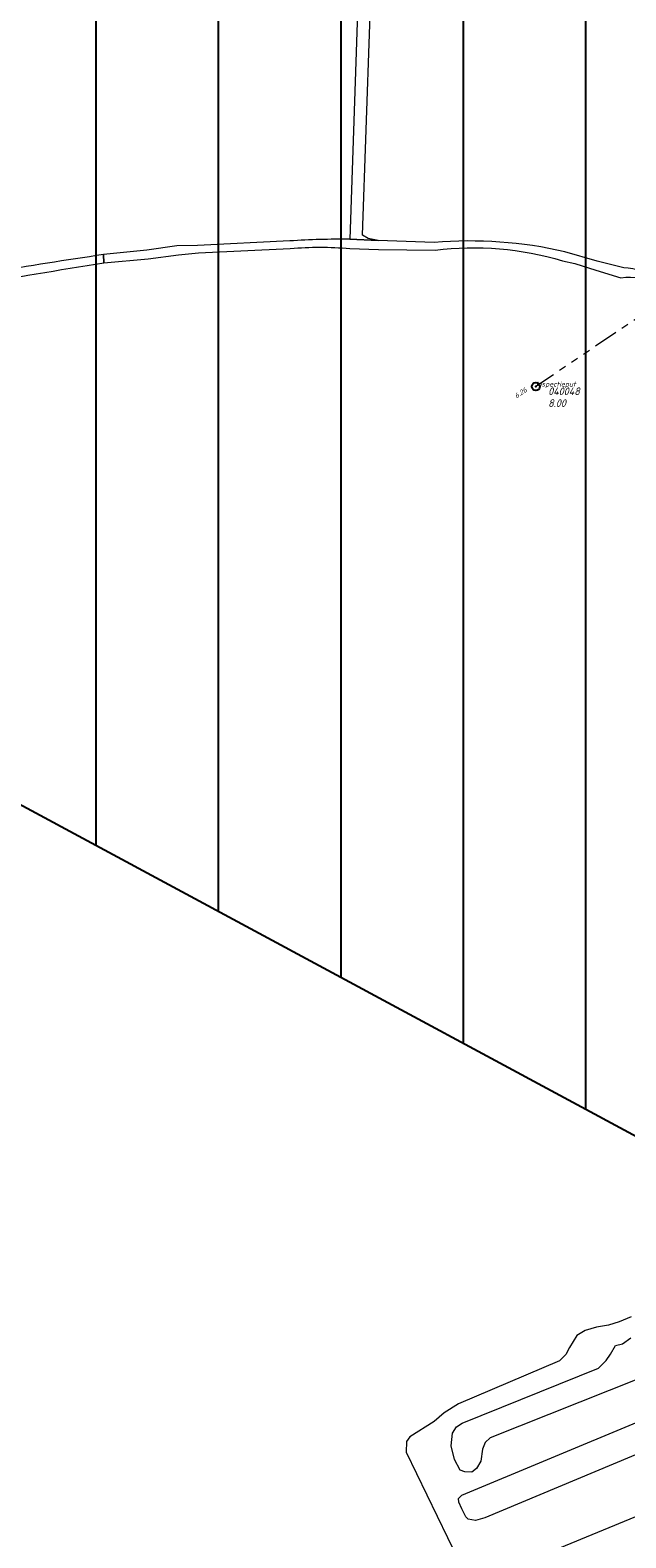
# Model space of a CAD drawing. Extents: x 148869 to 161638, y 453607 to 469810.
# Tile 111 of 256: x 152173 to 152319, y 462366 to 462735. Entities that reach past the tile are written whole.
import ezdxf

# ---------------------------------------------------------------- set-up
doc = ezdxf.new("R2010")
doc.units = 0
doc.header["$PDMODE"] = 32
doc.header["$PDSIZE"] = 2
doc.linetypes.add('RI-GWA', pattern=[18.45, 6, -1.8, 1.75, -1.8, 1.75, -1.8, 1.75, -1.8])
doc.layers.get('0').update_dxf_attribs({"linetype": 'CONTINUOUS'})
doc.layers.get('DEFPOINTS').update_dxf_attribs({"linetype": 'CONTINUOUS'})
doc.layers.add('2024', color=160, linetype='CONTINUOUS')
doc.layers.add('2024 hatch', color=160, linetype='CONTINUOUS')
for name, color, linetype, lineweight in [('B-OI-RI-GWA-PUTDEKSELHOOGTE-T25', 10, 'CONTINUOUS', 25), ('B-OI-RI-GWA_BOB-T18', 10, 'CONTINUOUS', 18), ('B-OI-RI-GWA_PUTNUMMER-T18', 10, 'CONTINUOUS', 18), ('B-OI-RI-GWA_RIOOLPUT-S', 10, 'CONTINUOUS', 25), ('B-OI-RI-GWA_TRANSPORTLEIDING-G', 10, 'RI-GWA', 18), ('B-RO-VH-VERHARDING_FUNDERING_ZAND-GV', 251, 'CONTINUOUS', 18), ('B-RO-VH-VERHARDING_HALFVERHARDING_GRIND-GV', 251, 'CONTINUOUS', 18)]:
    doc.layers.add(name, color=color, linetype=linetype, lineweight=lineweight)
doc.styles.add('NLCS-ISO-M500-T18_CURSIEF', font='NLCS-ISO.ttf', dxfattribs={"oblique": 15, "height": 0.9})
doc.styles.add('NLCS-ISO-M750-T25_CURSIEF', font='NLCS-ISO.ttf', dxfattribs={"oblique": 15, "height": 1.875})

# ---------------------------------------------------------------- blocks, each defined once
blk = doc.blocks.new('ACMAP_ANN_TEMPLATE_gwa-nap-r')
at = {"color": 0, "linetype": 'ByBlock', "style": 'NLCS-ISO-M500-T18_CURSIEF', "oblique": 15}
blk.add_attdef('gwa-nap-r', (-5.6, 0.2), '', height=1.2, dxfattribs=at)
blk = doc.blocks.new('ACMAP_ANN_TEMPLATE_gwa-puth')
at = {"color": 0, "linetype": 'ByBlock', "style": 'NLCS-ISO-M750-T25_CURSIEF', "oblique": 15}
blk.add_attdef('gwa-puth', (3, -5), '', height=1.88, dxfattribs=at)
blk = doc.blocks.new('ACMAP_ANN_TEMPLATE_gwa-putnr')
at = {"color": 0, "linetype": 'ByBlock', "style": 'NLCS-ISO-M750-T25_CURSIEF', "oblique": 15}
blk.add_attdef('gwa-putnr', (3, -2.1), '', height=1.88, dxfattribs=at)
blk = doc.blocks.new('ACMAP_ANN_TEMPLATE_type knoop')
at = {"layer": 'DEFPOINTS', "style": 'NLCS-ISO-M500-T18_CURSIEF', "oblique": 15}
blk.add_attdef('type_knoop', (0, 0), '', height=1.2, dxfattribs=at)

msp = doc.modelspace()

# ---------------------------------------------------------------- hatches: boundary and pattern name
at = {"layer": '2024 hatch'}
h = msp.add_hatch(dxfattribs=at)
h.set_pattern_fill('ANSI31', color=256, scale=29.988, angle=45)
h.set_pattern_definition([(90, (0, 0), (-29.988, 0), [])])
h.paths.add_polyline_path([(153060.97, 462471.33), (152787.39, 462332.45), (152683.96, 462314.58), (152571.59, 462395.32), (152563.82, 462406.18), (152398.44, 462422.66), (152151.13, 462555.77), (152130.97, 462967.46), (151963.51, 463060.43), (151619.43, 463158.93), (151635.54, 463357.09), (152009.16, 463977.93), (152157.72, 463944.62), (152280.12, 463919.12), (152508.66, 464143.59), (152698.68, 463896.62), (152536.72, 463732.43), (152656.87, 463588.89), (152658.63, 463316.61), (152691.32, 463187.08), (152688.32, 463085.82), (152689.17, 463075.64), (152721.38, 462998.51), (152757.48, 462725.88), (152775.44, 462698.77), (152933.57, 462680.1)])

# ---------------------------------------------------------------- linework, layer by layer
at = {"layer": '2024', "flags": 128}
msp.add_lwpolyline([(152721.38, 462998.51), (152757.48, 462725.88), (152775.44, 462698.77), (152933.57, 462680.1), (153060.97, 462471.33), (152787.39, 462332.45), (152683.96, 462314.58), (152571.59, 462395.32), (152563.82, 462406.18), (152398.44, 462422.66), (152151.13, 462555.77), (152130.97, 462967.46)], dxfattribs=at)
at = {"layer": 'B-OI-RI-GWA_RIOOLPUT-S', "color": 251}
msp.add_point((152296.81, 462647.71), dxfattribs=at)
at = {"layer": 'B-OI-RI-GWA_TRANSPORTLEIDING-G', "color": 251}
msp.add_line((152346.97, 462681.56), (152296.81, 462647.71), dxfattribs=at)
at = {"layer": 'B-RO-VH-VERHARDING_FUNDERING_ZAND-GV', "flags": 128}
for points in [[(152253.84, 462761.03), (152251.27, 462683.75), (152258.2, 462683.46), (152255.74, 462683.97), (152254.37, 462684.73), (152257.01, 462762.21)], [(152320.12, 462420.01), (152317.23, 462418.77), (152314.61, 462417.97), (152311.62, 462417.47), (152308.87, 462416.67), (152306.85, 462415.42), (152305.03, 462412.48), (152304.17, 462410.77), (152302.62, 462409.25), (152277.84, 462398.71), (152274.38, 462396.49), (152271.94, 462394.43), (152265.91, 462390.68), (152265.16, 462389.52), (152265.03, 462386.88), (152277.73, 462360.81)], [(152358.22, 462419.3), (152285.6, 462390.41), (152284.37, 462389.23), (152283.7, 462387.65), (152283.36, 462384.67), (152282.26, 462382.86), (152281.09, 462382), (152279.4, 462382.09), (152278.24, 462382.52), (152276.86, 462385.07), (152276.1, 462388.48), (152276.39, 462391.55), (152277.33, 462393.07), (152278.79, 462394.01), (152312.13, 462407.43), (152314.05, 462409.34), (152315.04, 462410.9), (152316.27, 462413.02), (152317.99, 462413.38), (152320.04, 462414.84)], [(152284.05, 462355.81), (152321.29, 462371.16)]]:
    msp.add_lwpolyline(points, dxfattribs=at)
msp.add_lwpolyline([(152359.96, 462410.33), (152361.31, 462410.5), (152362.23, 462410.07), (152362.91, 462409.4), (152364.16, 462404.19), (152284.27, 462370.8), (152281.99, 462370.16), (152280.2, 462370.46), (152279.62, 462371.1), (152278.64, 462373.06), (152277.96, 462374.68), (152277.89, 462375.53), (152278.69, 462376.39), (152343.58, 462403.36)], close=True, dxfattribs=at)
at = {"layer": 'B-RO-VH-VERHARDING_HALFVERHARDING_GRIND-GV'}
for points in [[(152251.27, 462683.75, 0.01836), (152236.56, 462683.35)], [(152190.96, 462680, 0.004792), (152163.44, 462675.67)], [(152236.67, 462681.5, -0.042099), (152251.23, 462681.49)], [(152303.91, 462680.69, 0.077792), (152271.91, 462682.97)], [(152272.14, 462681.07, -0.104653), (152303.32, 462678.48)], [(152157.91, 462672.37, -0.007392), (152191.05, 462677.96)], [(152326.44, 462673.84, 0.166883), (152318.33, 462676.74)], [(152317.65, 462674.33, -0.273618), (152326.09, 462671.5)]]:
    msp.add_lwpolyline(points, format="xyb", dxfattribs=at)
at = {"layer": 'B-RO-VH-VERHARDING_HALFVERHARDING_GRIND-GV', "flags": 128}
for points in [[(152271.91, 462682.97), (152258.2, 462683.46), (152251.27, 462683.75)], [(152236.56, 462683.35), (152213.98, 462682.21), (152208.89, 462682.13), (152201.58, 462681.07), (152190.96, 462680), (152191.05, 462677.96), (152201.89, 462678.98), (152209.26, 462679.91), (152214.16, 462680.42), (152236.67, 462681.5)], [(152191.05, 462677.96), (152190.96, 462680)], [(152251.23, 462681.49), (152258.25, 462681.23), (152272.14, 462681.07)], [(152318.33, 462676.74), (152311.84, 462678.36), (152303.91, 462680.69)], [(152303.32, 462678.48), (152306.38, 462677.84), (152311.46, 462676.2), (152317.65, 462674.33)]]:
    msp.add_lwpolyline(points, dxfattribs=at)

# ---------------------------------------------------------------- block references
at = {"layer": 'B-OI-RI-GWA-PUTDEKSELHOOGTE-T25', "color": 251}
msp.add_blockref('ACMAP_ANN_TEMPLATE_gwa-puth', (152296.81, 462647.71), dxfattribs=at).add_auto_attribs({'gwa-puth': '8.00'})
at = {"layer": 'B-OI-RI-GWA_BOB-T18', "color": 251, "rotation": 34.0130717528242}
msp.add_blockref('ACMAP_ANN_TEMPLATE_gwa-nap-r', (152296.81, 462647.71), dxfattribs=at).add_auto_attribs({'gwa-nap-r': '6.26'})
at = {"layer": 'B-OI-RI-GWA_PUTNUMMER-T18', "color": 251}
msp.add_blockref('ACMAP_ANN_TEMPLATE_gwa-putnr', (152296.81, 462647.71), dxfattribs=at).add_auto_attribs({'gwa-putnr': '040048'})
at = {"layer": 'DEFPOINTS'}
msp.add_blockref('ACMAP_ANN_TEMPLATE_type knoop', (152296.81, 462647.71), dxfattribs=at).add_auto_attribs({'type_knoop': 'inspectieput'})

doc.saveas('drawing.dxf')
